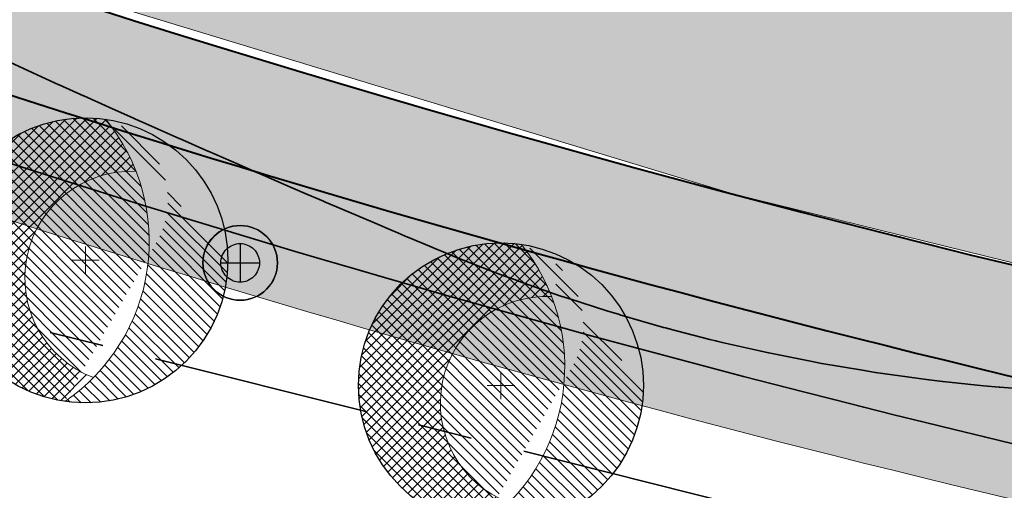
# Model space of a CAD drawing. Header units: metres. Extents: x 538891 to 1080079, y 6588829 to 13178720.
# Tile 201 of 256: x 539558 to 539576, y 6589377 to 6589386. Entities that reach past the tile are written whole.
import ezdxf

# ---------------------------------------------------------------- set-up
doc = ezdxf.new("R2010")
doc.units = ezdxf.units.M
doc.header["$LTSCALE"] = 0.4
doc.linetypes.add('KATASTRIPIIR', pattern=[17.5, 10, -2.5, 2.500000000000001, -2.500000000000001])
doc.layers.add('GEO', color=7, linetype='Continuous')
doc.layers.add('KOLDE PST', color=7, linetype='Continuous')

# ---------------------------------------------------------------- blocks, each defined once
blk = doc.blocks.new('#9_019061_PP_TL (2D)')
at = {"linetype": 'Continuous', "lineweight": 0, "true_color": 0xffdf7f}
h = blk.add_hatch(color=41, dxfattribs=at)
edge = h.paths.add_edge_path()
edge.add_arc((539039.4154101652, 6589463.244350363), 48.29997429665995, 66.57314219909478, 76.14185816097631, ccw=False)
edge.add_line((539058.6184198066, 6589507.562878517), (539066.0345749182, 6589504.349493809))
edge.add_arc((539086.589352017, 6589551.787756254), 51.69997684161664, 246.5731409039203, 263.6668443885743)
edge.add_line((539080.8863548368, 6589500.403289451), (539120.7231832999, 6589495.981924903))
edge.add_arc((539112.6374951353, 6589423.129258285), 73.29999581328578, 66.82796386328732, 83.66684102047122, ccw=False)
edge.add_line((539141.4805500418, 6589490.515960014), (539168.781217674, 6589478.830647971))
edge.add_arc((539204.8645496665, 6589563.132979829), 91.70000002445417, 246.827964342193, 267.830195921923)
edge.add_line((539201.3926800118, 6589471.498727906), (539210.4155722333, 6589471.156865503))
edge.add_arc((539208.5868775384, 6589422.891496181), 48.29999999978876, 71.30953512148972, 87.83019592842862, ccw=False)
edge.add_line((539224.0648710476, 6589468.644329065), (539232.0216122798, 6589465.952596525))
edge.add_arc((539222.407951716, 6589437.534687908), 29.99999999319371, 32.623453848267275, 71.30953511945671, ccw=False)
edge.add_line((539247.6749051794, 6589453.708155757), (539249.0157836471, 6589451.613372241))
edge.add_line((539249.0157836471, 6589451.613372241), (539252.5125743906, 6589453.823353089))
edge.add_line((539252.5125743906, 6589453.823353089), (539252.222101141, 6589454.28296077))
edge.add_arc((539255.6034059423, 6589456.419959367), 3.999998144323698, 78.34070675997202, 212.2930555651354, ccw=False)
edge.add_line((539256.4117717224, 6589460.337424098), (539306.7314928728, 6589449.954046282))
edge.add_arc((539266.3134001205, 6589254.080679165), 199.9999954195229, 69.38189835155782, 78.34076937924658, ccw=False)
edge.add_arc((539390.1600926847, 6589583.253643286), 151.6999385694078, 249.3818962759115, 260.1262747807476)
edge.add_line((539364.146992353, 6589433.800674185), (539400.3056453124, 6589427.507063))
edge.add_arc((539374.8755807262, 6589281.403813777), 148.2998571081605, 76.54589760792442, 80.12627433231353, ccw=False)
edge.add_line((539409.3799683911, 6589425.633820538), (539415.6764660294, 6589424.127498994))
edge.add_line((539415.6764660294, 6589424.127498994), (539461.9164176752, 6589412.655971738))
edge.add_line((539461.9164176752, 6589412.655971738), (539501.0212698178, 6589403.156877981))
edge.add_arc((539453.8114742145, 6589208.80864604), 200.0000001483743, 68.66850267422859, 76.34653551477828, ccw=False)
edge.add_line((539526.5641454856, 6589395.106925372), (539542.9704975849, 6589388.699963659))
edge.add_arc((539635.0753794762, 6589624.553585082), 253.2000000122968, 248.6685026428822, 261.8880643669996)
edge.add_arc((539543.2849724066, 6588980.562303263), 397.2999999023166, 71.92422893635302, 81.88806437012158, ccw=False)
edge.add_arc((539703.1845637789, 6589464.417768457), 112.3042545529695, 250.96499781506, 252.4606867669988)
edge.add_arc((539871.3742939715, 6589937.521631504), 614.357186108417, 250.8007736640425, 252.2964588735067)
edge.add_line((539684.5532260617, 6589352.258749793), (539685.5730097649, 6589355.293153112))
edge.add_arc((539758.7057676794, 6589594.356928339), 249.9997778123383, 250.6606811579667, 252.9904383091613, ccw=False)
edge.add_arc((539543.2849724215, 6588980.562303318), 400.4999998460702, 70.66068219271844, 78.54997938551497)
edge.add_arc((539623.1864813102, 6589375.051845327), 2.00000000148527, 166.3465355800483, 258.5499793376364, ccw=False)
edge.add_line((539621.2429989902, 6589375.523943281), (539622.1456133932, 6589379.239729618))
edge.add_line((539622.1456133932, 6589379.239729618), (539618.2586487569, 6589380.18392553))
edge.add_line((539618.2586487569, 6589380.18392553), (539617.2645513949, 6589376.091531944))
edge.add_arc((539615.3210694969, 6589376.563629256), 1.999999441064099, 259.6901167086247, 346.3465505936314, ccw=False)
edge.add_arc((539543.2849725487, 6588980.562304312), 400.499998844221, 79.69013183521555, 81.88806437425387)
edge.add_arc((539635.0753794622, 6589624.553585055), 249.9999999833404, 248.668502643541, 261.88806437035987, ccw=False)
edge.add_line((539544.134540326, 6589391.680736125), (539527.7281882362, 6589398.087697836))
edge.add_arc((539453.8114743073, 6589208.808646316), 203.1999998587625, 68.66850266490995, 76.34653552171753)
edge.add_line((539501.7766265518, 6589406.266449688), (539462.6793608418, 6589415.763700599))
edge.add_line((539462.6793608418, 6589415.763700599), (539428.9086092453, 6589424.141782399))
edge.add_arc((539429.3901842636, 6589426.08293785), 1.999999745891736, 166.0669591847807, 256.06697375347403, ccw=False)
edge.add_line((539427.4490289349, 6589426.564513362), (539427.4851470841, 6589426.710100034))
edge.add_line((539427.4851470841, 6589426.710100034), (539423.6028358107, 6589427.673250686))
edge.add_line((539423.6028358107, 6589427.673250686), (539423.5765020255, 6589427.567103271))
edge.add_arc((539421.635346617, 6589428.048678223), 1.999999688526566, 256.5458904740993, 346.0669753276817, ccw=False)
edge.add_line((539421.170013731, 6589426.103565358), (539410.1245006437, 6589428.746001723))
edge.add_arc((539374.8755813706, 6589281.403816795), 151.4998540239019, 76.54589761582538, 80.12627434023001)
edge.add_line((539400.8543728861, 6589430.659664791), (539364.6957199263, 6589436.953275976))
edge.add_arc((539390.160108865, 6589583.253702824), 148.4999999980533, 248.6969164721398, 260.12627261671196, ccw=False)
edge.add_line((539336.2098552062, 6589444.900458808), (539332.5649809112, 6589446.321761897))
edge.add_arc((539259.5728721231, 6589259.245281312), 200.8119954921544, 68.68563534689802, 74.77494262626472)
edge.add_arc((539312.8319477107, 6589454.93936929), 1.999999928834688, 166.0669644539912, 254.8231364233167, ccw=False)
edge.add_line((539310.8907921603, 6589455.420944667), (539310.9409658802, 6589455.623187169))
edge.add_line((539310.9409658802, 6589455.623187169), (539305.9872836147, 6589456.852130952))
edge.add_line((539305.9872836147, 6589456.852130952), (539305.9427732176, 6589456.672716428))
edge.add_arc((539304.0016178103, 6589457.154291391), 1.999999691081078, 258.3407607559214, 346.0669749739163, ccw=False)
edge.add_line((539303.5974366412, 6589455.195558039), (539232.7135843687, 6589469.822304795))
edge.add_arc((539252.9225889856, 6589567.758824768), 99.99982906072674, 252.9836061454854, 258.3407738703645, ccw=False)
edge.add_arc((539208.5868928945, 6589422.891557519), 51.49993684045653, 72.9836072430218, 78.65987112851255)
edge.add_arc((539219.1067407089, 6589475.347024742), 1.999999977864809, 165.7554892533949, 258.6598684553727, ccw=False)
edge.add_line((539217.1682317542, 6589475.839145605), (539217.8961277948, 6589478.706394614))
edge.add_line((539217.8961277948, 6589478.706394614), (539213.0431669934, 6589479.910350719))
edge.add_line((539213.0431669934, 6589479.910350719), (539212.0202843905, 6589475.881122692))
edge.add_arc((539210.0817755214, 6589476.373243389), 1.9999998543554, 267.8301925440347, 345.7554932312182, ccw=False)
edge.add_line((539210.0060530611, 6589474.374677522), (539201.5138357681, 6589474.696433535))
edge.add_arc((539204.8645496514, 6589563.132979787), 88.499999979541, 246.8279643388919, 267.83019593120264, ccw=False)
edge.add_line((539170.0403961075, 6589481.772495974), (539142.7397284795, 6589493.457808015))
edge.add_arc((539112.6374951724, 6589423.129258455), 76.49999564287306, 66.82796385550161, 83.66684101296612)
edge.add_line((539121.0761738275, 6589499.162396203), (539081.2393453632, 6589503.58376075))
edge.add_arc((539086.5893523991, 6589551.787757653), 48.49997827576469, 246.573140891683, 263.6668443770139, ccw=False)
edge.add_line((539067.30682455, 6589507.285712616), (539059.8906694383, 6589510.499097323))
edge.add_arc((539039.4154784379, 6589463.244549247), 51.49976466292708, 66.5731240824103, 76.14187874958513)
edge.add_line((539051.7506227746, 6589513.245248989), (539050.9841624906, 6589510.138395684))
at = {"color": 41, "linetype": 'Continuous', "lineweight": 9, "true_color": 0xffdf7f, "flags": 128}
blk.add_lwpolyline([(539526.5641454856, 6589395.106925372), (539542.9704975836, 6589388.69996366, 0.05774527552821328), (539599.3469689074, 6589373.887032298, -0.04350284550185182), (539666.5570124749, 6589358.254365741, 0.006526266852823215), (539669.340540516, 6589357.334493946, 0.006526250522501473), (539684.5532260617, 6589352.258749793), (539685.5730097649, 6589355.293153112, -0.01016583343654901), (539675.9153432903, 6589358.463658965, 0.03443715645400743), (539622.7894551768, 6589373.091648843, -0.4255228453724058), (539621.2429989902, 6589375.523943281), (539622.1456133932, 6589379.239729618), (539618.2586487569, 6589380.18392553), (539617.2645513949, 6589376.091531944, -0.3972228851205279), (539614.9631257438, 6589374.595921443, 0.009590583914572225), (539599.798512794, 6589377.05501401, -0.05774527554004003), (539544.134540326, 6589391.680736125), (539527.7281882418, 6589398.087697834, 0.03351427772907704)], format="xyb", dxfattribs=at)
at = {"color": 5, "linetype": 'Continuous', "lineweight": 35, "true_color": 0x0000ff, "flags": 128}
blk.add_lwpolyline([(539592.4307758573, 6589374.97057727, -0.01021328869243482), (539582.2733125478, 6589376.92042548), (539581.8040998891, 6589374.719893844, -0.004404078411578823), (539577.4114729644, 6589375.697047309), (539577.9193758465, 6589377.888972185, -0.03616771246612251), (539542.970497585, 6589388.699963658), (539526.5641454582, 6589395.106925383, 0.003689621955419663)], format="xyb", dxfattribs=at)
at = {"color": 5, "linetype": 'Continuous', "lineweight": 40, "true_color": 0x0000ff, "flags": 128}
blk.add_lwpolyline([(539427.4851470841, 6589426.710100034), (539427.4490289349, 6589426.564513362, 0.4142136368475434), (539428.9086092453, 6589424.141782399), (539462.6793608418, 6589415.763700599), (539501.776626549, 6589406.266449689, -0.03351427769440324), (539527.7281882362, 6589398.087697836), (539544.1345403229, 6589391.680736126, 0.05132873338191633), (539593.4772728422, 6589378.03868182)], format="xyb", dxfattribs=at)
at = {"color": 5, "linetype": 'Continuous', "lineweight": 35, "true_color": 0x0000ff, "flags": 128}
blk.add_lwpolyline([(539557.7268569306, 6589385.317796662), (539558.1498268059, 6589385.125294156), (539558.6310969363, 6589384.905431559), (539558.6351838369, 6589384.903564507), (539559.0828368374, 6589384.701163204), (539559.0869297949, 6589384.699312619), (539559.0890751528, 6589384.698346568), (539559.5471890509, 6589384.492058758), (539559.5493406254, 6589384.491099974), (539560.002463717, 6589384.289179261), (539560.0429797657, 6589384.271124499), (539560.2814440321, 6589384.164453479), (539560.2832956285, 6589384.163625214), (539560.4598298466, 6589384.084657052), (539560.4612529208, 6589384.084020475), (539560.8472849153, 6589383.913140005), (539560.8505461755, 6589383.91169638), (539560.8518897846, 6589383.911104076), (539561.3773622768, 6589383.6794595), (539561.3786830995, 6589383.678883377), (539561.378699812, 6589383.678876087), (539561.9448270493, 6589383.43193955), (539562.2901062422, 6589383.280749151), (539562.2955039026, 6589383.278385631), (539562.2965677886, 6589383.277926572), (539562.8989739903, 6589383.017992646), (539563.21019225, 6589382.883179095), (539563.2156645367, 6589382.880808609), (539563.5050243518, 6589382.756799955), (539563.5103970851, 6589382.754497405), (539563.5121001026, 6589382.753770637), (539564.1378308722, 6589382.48673813), (539564.1394707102, 6589382.486045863), (539564.4154504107, 6589382.369539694), (539564.8136398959, 6589382.20144207), (539564.8366969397, 6589382.191669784), (539564.8371835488, 6589382.191463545), (539565.0572657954, 6589382.098185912), (539565.0619895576, 6589382.096183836), (539565.0625703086, 6589382.095940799), (539565.0625832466, 6589382.095935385), (539565.4633985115, 6589381.928199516), (539565.5888959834, 6589381.875467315), (539565.5923642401, 6589381.874010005), (539565.6827389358, 6589381.83680802), (539565.6853066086, 6589381.835751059), (539565.6855966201, 6589381.835632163), (539565.9887510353, 6589381.71134814), (539565.9894088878, 6589381.711094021), (539566.7361174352, 6589381.422651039), (539566.9161247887, 6589381.352877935), (539566.9230993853, 6589381.350174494), (539567.095369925, 6589381.28909819), (539567.1022907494, 6589381.286644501), (539567.1031073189, 6589381.286355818), (539567.1031408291, 6589381.286343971), (539567.8658741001, 6589381.016693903), (539567.9646340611, 6589380.984892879), (539567.9686877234, 6589380.983587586), (539568.0257044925, 6589380.965228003), (539568.0280654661, 6589380.964467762), (539568.0288953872, 6589380.964201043), (539568.7499727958, 6589380.732461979), (539568.8167756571, 6589380.710992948), (539568.9635402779, 6589380.668428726), (539568.9686989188, 6589380.666932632), (539568.9692341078, 6589380.666777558), (539569.7755038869, 6589380.433155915), (539569.810423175, 6589380.423716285), (539569.8121376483, 6589380.423252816), (539569.8122574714, 6589380.42322043), (539569.812263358, 6589380.423218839), (539570.0140343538, 6589380.368683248), (539570.0143987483, 6589380.368590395), (539570.6287926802, 6589380.212035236), (539570.7360325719, 6589380.184722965), (539570.7417579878, 6589380.183264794), (539570.7591709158, 6589380.179066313), (539570.760098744, 6589380.178842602), (539570.7601546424, 6589380.178829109), (539570.859549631, 6589380.154836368), (539570.859957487, 6589380.154744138), (539570.8599791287, 6589380.154739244), (539571.5750792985, 6589379.993031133), (539571.7088714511, 6589379.9628358), (539571.7152365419, 6589379.961399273), (539571.7158474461, 6589379.961278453), (539571.7158762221, 6589379.961272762), (539572.5196020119, 6589379.802317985), (539572.6898156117, 6589379.768783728), (539572.6956375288, 6589379.767636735), (539572.6966785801, 6589379.767461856), (539572.6967134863, 6589379.767455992), (539573.0317098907, 6589379.711182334), (539573.4825243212, 6589379.635453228), (539573.511116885, 6589379.630681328), (539573.5119951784, 6589379.630534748), (539573.6776144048, 6589379.602894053), (539573.6826583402, 6589379.602052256), (539573.6835461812, 6589379.601929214), (539573.6835726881, 6589379.601925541), (539574.444401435, 6589379.496486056), (539574.6691748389, 6589379.465654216), (539574.6759957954, 6589379.464718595), (539574.920203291, 6589379.438372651), (539574.9272777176, 6589379.437609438), (539574.9281397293, 6589379.437515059), (539574.9281636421, 6589379.437512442), (539575.6753461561, 6589379.3557062), (539575.9664173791, 6589379.332740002), (539575.9733102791, 6589379.332196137), (539575.9747572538, 6589379.332079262), (539576.6804051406, 6589379.275083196)], dxfattribs=at)
blk = doc.blocks.new('KOLDE PST TL')
at = {"color": 7}
blk.add_blockref('#9_019061_PP_TL (2D)', (0, 0), dxfattribs=at)
blk = doc.blocks.new('#13_Kolde pst HP -xref$0$puu 26')
at = {"linetype": 'Continuous', "lineweight": 5, "true_color": 0x5ec967}
h = blk.add_hatch(dxfattribs=at)
h.set_pattern_fill('#13_ANSI31', color=93, style=0, pattern_type=2)
h.set_pattern_definition([(135, (-218818.7906777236, -2639434.544310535), (-0.0942926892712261, -0.09429268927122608), [])])
edge = h.paths.add_edge_path()
edge.add_arc((547044.5836899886, 6598586.706567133), 3.570267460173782, -55.61859943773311, 39.17386661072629, ccw=False)
edge.add_line((547046.5998168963, 6598583.760036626), (547048.2952174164, 6598586.710216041))
edge.add_arc((547046.9766945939, 6598587.467941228), 1.520739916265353, 330.1149936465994, 450.0000107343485)
edge.add_arc((547046.976694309, 6598586.360776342), 2.627904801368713, 90, 180.0000000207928)
edge.add_arc((547046.976694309, 6598586.360776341), 2.627904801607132, 179.9999999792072, 270)
edge.add_arc((547046.976694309, 6598586.360776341), 2.627904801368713, 270, 360.0000000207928)
edge.add_line((547049.6045991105, 6598586.360776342), (547047.3514780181, 6598588.961818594))
at = {"linetype": 'Continuous', "lineweight": 5, "true_color": 0x00cc66}
h = blk.add_hatch(dxfattribs=at)
h.set_pattern_fill('#13_ANSI31_1', color=112, style=0, pattern_type=2)
h.set_pattern_definition([(45, (-218818.7906777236, -2639434.544310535), (-0.09429268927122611, 0.09429268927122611), [])])
edge = h.paths.add_edge_path()
edge.add_arc((547044.5836938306, 6598586.706569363), 3.570263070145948, 21.24914770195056, 39.17387791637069)
edge.add_arc((547046.9766943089, 6598586.360776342), 2.627904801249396, 81.8006951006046, 180.0000000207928)
edge.add_arc((547046.9766942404, 6598586.360776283), 2.627904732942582, 179.9999987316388, 261.754573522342)
edge.add_arc((547044.5836899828, 6598586.70656713), 3.570267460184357, 304.3814007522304, 315.4138937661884)
edge.add_arc((547047.8255859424, 6598586.037062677), 1.965322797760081, 168.331521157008, 249.1605476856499, ccw=False)
edge.add_arc((547047.8255861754, 6598586.037062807), 1.965323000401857, 87.50250971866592, 168.331526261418, ccw=False)
at = {"color": 114, "linetype": 'Continuous', "lineweight": 5, "true_color": 0x00994c}
for p, q in [((547046.976694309, 6598586.106909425), (547046.976694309, 6598586.614643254)), ((547046.7228273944, 6598586.360776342), (547047.2305612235, 6598586.360776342))]:
    blk.add_line(p, q, dxfattribs=at)
at = {"color": 13, "linetype": 'Continuous', "lineweight": 30, "true_color": 0xd8524f, "flags": 128}
blk.add_lwpolyline([(547049.6045991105, 6598586.360776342), (547049.5919450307, 6598586.103196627), (547049.5541046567, 6598585.848097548), (547049.4914424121, 6598585.597935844), (547049.4045617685, 6598585.355120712), (547049.2942994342, 6598585.121990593), (547049.1617172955, 6598584.900790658), (547049.0080921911, 6598584.693651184), (547048.8349036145, 6598584.502567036), (547048.6438194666, 6598584.329378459), (547048.436679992, 6598584.175753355), (547048.2154800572, 6598584.043171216), (547047.9823499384, 6598583.932908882), (547047.7395348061, 6598583.846028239), (547047.489373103, 6598583.783365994), (547047.2342740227, 6598583.74552562), (547046.976694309, 6598583.73287154), (547046.7191145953, 6598583.74552562), (547046.4640155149, 6598583.783365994), (547046.2138538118, 6598583.846028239), (547045.9710386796, 6598583.932908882), (547045.7379085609, 6598584.043171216), (547045.5167086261, 6598584.175753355), (547045.3095691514, 6598584.329378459), (547045.1184850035, 6598584.502567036), (547044.9452964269, 6598584.693651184), (547044.7916713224, 6598584.900790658), (547044.6590891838, 6598585.121990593), (547044.5488268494, 6598585.355120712), (547044.4619462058, 6598585.597935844), (547044.3992839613, 6598585.848097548), (547044.3614435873, 6598586.103196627), (547044.3487895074, 6598586.360776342), (547044.3614435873, 6598586.618356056), (547044.3992839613, 6598586.873455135), (547044.4619462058, 6598587.123616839), (547044.5488268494, 6598587.36643197), (547044.6590891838, 6598587.59956209), (547044.7916713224, 6598587.820762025), (547044.9452964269, 6598588.027901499), (547045.1184850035, 6598588.218985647), (547045.3095691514, 6598588.392174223), (547045.5167086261, 6598588.545799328), (547045.7379085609, 6598588.678381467), (547045.9710386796, 6598588.788643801), (547046.2138538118, 6598588.875524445), (547046.4640155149, 6598588.938186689), (547046.7191145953, 6598588.976027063), (547046.976694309, 6598588.988681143), (547047.2342740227, 6598588.976027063), (547047.489373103, 6598588.938186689), (547047.7395348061, 6598588.875524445), (547047.9823499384, 6598588.788643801), (547048.2154800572, 6598588.678381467), (547048.436679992, 6598588.545799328), (547048.6438194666, 6598588.392174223), (547048.8349036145, 6598588.218985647), (547049.0080921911, 6598588.027901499), (547049.1617172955, 6598587.820762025), (547049.2942994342, 6598587.59956209), (547049.4045617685, 6598587.36643197), (547049.4914424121, 6598587.123616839), (547049.5541046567, 6598586.873455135), (547049.5919450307, 6598586.618356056)], close=True, dxfattribs=at)
at = {"color": 112, "linetype": 'Continuous', "lineweight": 5, "true_color": 0x00cc66, "flags": 128}
for points in [[(547046.5998168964, 6598583.760036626, 0.2098046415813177), (547048.1172568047, 6598586.195964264, 0.2098046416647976), (547047.3514780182, 6598588.961818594)], [(547047.9112263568, 6598588.000519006, 0.3680721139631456), (547045.9008780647, 6598586.434546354, 0.3680721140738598), (547047.1264212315, 6598584.20030945)]]:
    blk.add_lwpolyline(points, format="xyb", dxfattribs=at)
blk = doc.blocks.new('#13_KOLDE TAIM (2D)')
at = {"linetype": 'Continuous', "lineweight": 0, "true_color": 0xc4f877}
h = blk.add_hatch(color=71, dxfattribs=at)
edge = h.paths.add_edge_path()
edge.add_line((539347.6875510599, 6589435.014970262), (539348.1109643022, 6589436.457383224))
edge.add_arc((539390.1600689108, 6589583.253529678), 152.6998225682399, 254.015874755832, 260.1262762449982)
edge.add_line((539363.9755149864, 6589432.815486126), (539400.1341679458, 6589426.521874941))
edge.add_arc((539374.8759235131, 6589281.405779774), 147.2978614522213, 79.83798693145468, 80.12627457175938, ccw=False)
edge.add_line((539400.864006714, 6589426.392949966), (539400.409656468, 6589423.95361208))
edge.add_line((539400.409656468, 6589423.95361208), (539406.7506065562, 6589422.670995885))
edge.add_line((539406.7506065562, 6589422.670995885), (539408.0204990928, 6589423.012564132))
edge.add_line((539408.0204990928, 6589423.012564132), (539429.4243824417, 6589419.171349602))
edge.add_line((539429.4243824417, 6589419.171349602), (539460.9972417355, 6589411.338536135))
edge.add_line((539460.9972417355, 6589411.338536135), (539460.5244773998, 6589409.392310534))
edge.add_line((539460.5244773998, 6589409.392310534), (539466.8407949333, 6589407.857992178))
edge.add_line((539466.8407949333, 6589407.857992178), (539467.4289910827, 6589410.27941511))
edge.add_line((539467.4289910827, 6589410.27941511), (539518.1893558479, 6589396.924297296))
edge.add_line((539518.1893558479, 6589396.924297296), (539517.4249623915, 6589394.726838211))
edge.add_arc((539453.8116773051, 6589208.809208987), 196.4994017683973, 69.2225122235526, 71.11118533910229, ccw=False)
edge.add_line((539523.5178024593, 6589392.52929774), (539524.3927558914, 6589394.871223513))
edge.add_arc((539453.8114744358, 6589208.808646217), 198.9999999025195, 68.66850272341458, 69.22617826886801, ccw=False)
edge.add_line((539526.2003821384, 6589394.175433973), (539542.6067342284, 6589387.768472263))
edge.add_arc((539635.0753794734, 6589624.553585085), 254.2000000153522, 248.6685026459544, 256.7285232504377)
edge.add_line((539576.7198964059, 6589377.142434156), (539576.2119896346, 6589374.950492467))
edge.add_arc((539635.0752097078, 6589624.552822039), 256.4492183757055, 256.730498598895, 258.1866758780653)
edge.add_line((539582.5739815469, 6589373.53524766), (539583.0431978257, 6589375.735796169))
edge.add_arc((539629.2209655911, 6589594.193349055), 223.2847703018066, 258.0644606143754, 260.1065929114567)
edge.add_line((539590.857126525, 6589374.229023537), (539590.3421857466, 6589372.719327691))
edge.add_line((539590.3421857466, 6589372.719327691), (539591.3827598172, 6589372.364399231))
edge.add_line((539591.3827598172, 6589372.364399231), (539592.2810329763, 6589374.996209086))
edge.add_arc((539635.0752467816, 6589624.55289514), 253.1992975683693, 257.9632509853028, 260.26950692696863, ccw=False)
edge.add_line((539582.2733125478, 6589376.920425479), (539581.8040998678, 6589374.719893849))
edge.add_line((539581.8040998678, 6589374.719893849), (539581.804099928, 6589374.719893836))
edge.add_arc((539635.0753794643, 6589624.553585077), 255.4500000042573, 256.9539202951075, 257.9632541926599, ccw=False)
edge.add_line((539577.4114729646, 6589375.697047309), (539577.9193758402, 6589377.888972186))
edge.add_arc((539635.0753794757, 6589624.553585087), 253.2000000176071, 248.6685026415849, 256.9539202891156, ccw=False)
edge.add_line((539542.970497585, 6589388.699963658), (539526.5641454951, 6589395.106925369))
edge.add_arc((539453.811474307, 6589208.808646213), 199.9999999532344, 68.66850268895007, 69.51409791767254)
edge.add_line((539523.8068538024, 6589396.160312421), (539522.9319115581, 6589393.818416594))
edge.add_arc((539453.8115865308, 6589208.808957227), 197.4996693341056, 69.51409684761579, 70.81960073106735)
edge.add_line((539518.698830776, 6589395.345186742), (539519.5201897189, 6589397.706408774))
edge.add_arc((539453.811474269, 6589208.808646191), 199.9999999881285, 70.81959961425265, 76.34653551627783)
edge.add_line((539501.0212698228, 6589403.156877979), (539466.6952251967, 6589411.495135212))
edge.add_line((539466.6952251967, 6589411.495135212), (539466.105102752, 6589409.065782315))
edge.add_line((539466.105102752, 6589409.065782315), (539461.7322675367, 6589410.128002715))
edge.add_line((539461.7322675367, 6589410.128002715), (539462.3219087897, 6589412.555374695))
edge.add_line((539462.3219087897, 6589412.555374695), (539415.6764660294, 6589424.127498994))
edge.add_line((539415.6764660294, 6589424.127498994), (539409.3799683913, 6589425.633820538))
edge.add_arc((539374.8755560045, 6589281.403692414), 148.2999808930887, 76.54589922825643, 77.68055436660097)
edge.add_line((539406.5171326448, 6589426.288801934), (539405.9837277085, 6589423.846368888))
edge.add_line((539405.9837277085, 6589423.846368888), (539401.5730549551, 6589424.738538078))
edge.add_line((539401.5730549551, 6589424.738538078), (539402.0308310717, 6589427.196268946))
edge.add_arc((539374.8759002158, 6589281.405607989), 148.2980346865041, 79.44900826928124, 80.12627707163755)
edge.add_line((539400.3056453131, 6589427.507063), (539364.146992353, 6589433.800674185))
edge.add_arc((539390.1600278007, 6589583.253354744), 151.699643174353, 253.6406499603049, 260.126280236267, ccw=False)
edge.add_line((539347.4321885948, 6589437.695416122), (539346.7280369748, 6589435.29663091))
edge.add_line((539346.7280369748, 6589435.29663091), (539347.6875510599, 6589435.014970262))
blk.add_hatch(color=71, dxfattribs=at).paths.add_polyline_path([(539427.4884952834, 6589426.70926939), (539427.411755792, 6589426.375887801), (539427.516161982, 6589425.384339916), (539427.8542681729, 6589424.801938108), (539428.5855092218, 6589424.251955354), (539429.388215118, 6589424.022798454), (539482.99770497, 6589410.828101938), (539504.3993961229, 6589405.61083662), (539506.8318130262, 6589404.969507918), (539512.7698868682, 6589403.267242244), (539523.1654588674, 6589399.806721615), (539532.1775610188, 6589396.350141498), (539548.5903484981, 6589389.989437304), (539549.5450739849, 6589389.639628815), (539550.8435388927, 6589393.409618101), (539555.1313626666, 6589391.93041032), (539553.8043010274, 6589388.132325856), (539571.0716443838, 6589382.885378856), (539579.9422106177, 6589380.708688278), (539591.8180631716, 6589378.324414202), (539593.2275479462, 6589378.080951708), (539594.8669491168, 6589382.918148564), (539594.8756667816, 6589384.208718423), (539594.5271619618, 6589385.043753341), (539593.7329031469, 6589385.863384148), (539592.8472867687, 6589386.253778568), (539592.8708916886, 6589386.350952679), (539591.8673503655, 6589386.594726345), (539532.5689639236, 6589400.999100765), (539476.5757529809, 6589414.60060367), (539435.8064718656, 6589424.645688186)])
at = {"color": 71, "linetype": 'Continuous', "lineweight": 5, "true_color": 0xc4f877, "flags": 128}
blk.add_lwpolyline([(539526.2003821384, 6589394.175433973), (539542.6067342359, 6589387.76847226, 0.03518298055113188), (539576.7198964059, 6589377.142434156), (539576.2119896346, 6589374.950492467, 0.006353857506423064), (539582.5739815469, 6589373.53524766), (539583.0431978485, 6589375.735796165, 0.008910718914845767), (539590.857126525, 6589374.229023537), (539590.3421857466, 6589372.719327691), (539591.3827598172, 6589372.364399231), (539592.2810329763, 6589374.996209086, -0.01006327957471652), (539582.2733125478, 6589376.920425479), (539581.8040998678, 6589374.719893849), (539581.804099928, 6589374.719893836, -0.004404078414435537), (539577.4114729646, 6589375.697047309), (539577.9193758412, 6589377.888972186, -0.03616771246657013), (539542.970497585, 6589388.699963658), (539526.5641454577, 6589395.106925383, 0.003689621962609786)], format="xyb", dxfattribs=at)
blk.add_lwpolyline([(539532.1775610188, 6589396.350141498), (539548.5903484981, 6589389.989437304), (539549.5450739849, 6589389.639628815), (539550.8435388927, 6589393.409618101), (539555.1313626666, 6589391.93041032), (539553.8043010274, 6589388.132325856), (539571.0716443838, 6589382.885378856), (539579.9422106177, 6589380.708688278), (539591.8180631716, 6589378.324414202), (539593.2275479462, 6589378.080951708), (539594.8669491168, 6589382.918148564), (539594.8756667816, 6589384.208718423), (539594.5271619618, 6589385.043753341), (539593.7329031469, 6589385.863384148), (539592.8472867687, 6589386.253778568), (539592.8708916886, 6589386.350952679), (539591.8673503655, 6589386.594726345), (539532.5689639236, 6589400.999100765)], dxfattribs=at)
at = {"color": 92, "true_color": 0x00cc00}
for p in [(-7487.858710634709, -9204.691860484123), (-7480.198389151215, -9206.998259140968)]:
    blk.add_blockref('#13_Kolde pst HP -xref$0$puu 26', p, dxfattribs=at)
blk = doc.blocks.new('Kolde pst Taim')
at = {"color": 13, "true_color": 0xff4646}
blk.add_blockref('#13_KOLDE TAIM (2D)', (0, 0), dxfattribs=at)
blk = doc.blocks.new('#15_Kolde pst ELV-3 (2D)')
at = {"color": 1, "linetype": 'Continuous', "lineweight": 25, "true_color": 0xff0000}
for p, q in [((539561.9709396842, 6589381.977606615), (539561.9709396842, 6589381.265766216)), ((539561.6150194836, 6589381.621686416), (539562.3268598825, 6589381.621686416))]:
    blk.add_line(p, q, dxfattribs=at)
at = {"color": 1, "linetype": 'Continuous', "lineweight": 25, "true_color": 0xff0000, "flags": 128}
for points in [[(539562.6586671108, 6589381.621686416), (539562.6553555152, 6589381.55427734), (539562.6454526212, 6589381.48751745), (539562.6290537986, 6589381.422049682), (539562.6063169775, 6589381.358504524), (539562.5774611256, 6589381.29749395), (539562.5427641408, 6589381.239605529), (539562.5025601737, 6589381.185396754), (539562.4572364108, 6589381.135389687), (539562.4072293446, 6589381.090065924), (539562.3530205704, 6589381.049861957), (539562.2951321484, 6589381.015164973), (539562.2341215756, 6589380.986309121), (539562.1705764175, 6589380.9635723), (539562.1051086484, 6589380.947173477), (539562.0383487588, 6589380.937270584), (539561.970939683, 6589380.933958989), (539561.9035306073, 6589380.937270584), (539561.8367707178, 6589380.947173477), (539561.7713029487, 6589380.9635723), (539561.7077577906, 6589380.986309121), (539561.6467472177, 6589381.015164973), (539561.5888587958, 6589381.049861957), (539561.5346500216, 6589381.090065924), (539561.4846429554, 6589381.135389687), (539561.4393191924, 6589381.185396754), (539561.3991152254, 6589381.239605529), (539561.3644182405, 6589381.29749395), (539561.3355623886, 6589381.358504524), (539561.3128255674, 6589381.422049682), (539561.296426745, 6589381.48751745), (539561.2865238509, 6589381.55427734), (539561.2832122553, 6589381.621686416), (539561.2865238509, 6589381.689095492), (539561.296426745, 6589381.755855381), (539561.3128255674, 6589381.82132315), (539561.3355623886, 6589381.884868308), (539561.3644182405, 6589381.94587888), (539561.3991152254, 6589382.003767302), (539561.4393191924, 6589382.057976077), (539561.4846429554, 6589382.107983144), (539561.5346500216, 6589382.153306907), (539561.5888587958, 6589382.193510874), (539561.6467472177, 6589382.228207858), (539561.7077577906, 6589382.25706371), (539561.7713029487, 6589382.279800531), (539561.8367707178, 6589382.296199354), (539561.9035306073, 6589382.306102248), (539561.970939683, 6589382.309413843), (539562.0383487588, 6589382.306102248), (539562.1051086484, 6589382.296199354), (539562.1705764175, 6589382.279800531), (539562.2341215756, 6589382.25706371), (539562.2951321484, 6589382.228207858), (539562.3530205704, 6589382.193510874), (539562.4072293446, 6589382.153306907), (539562.4572364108, 6589382.107983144), (539562.5025601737, 6589382.057976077), (539562.5427641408, 6589382.003767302), (539562.5774611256, 6589381.94587888), (539562.6063169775, 6589381.884868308), (539562.6290537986, 6589381.82132315), (539562.6454526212, 6589381.755855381), (539562.6553555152, 6589381.689095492)], [(539562.3268598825, 6589381.621686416), (539562.3251460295, 6589381.586800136), (539562.3200209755, 6589381.552249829), (539562.3115340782, 6589381.518368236), (539562.2997670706, 6589381.485481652), (539562.2848332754, 6589381.453906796), (539562.2668765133, 6589381.423947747), (539562.2460697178, 6589381.395893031), (539562.2226132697, 6589381.370012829), (539562.1967330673, 6589381.346556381), (539562.1686783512, 6589381.325749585), (539562.1387193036, 6589381.307792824), (539562.1071444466, 6589381.292859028), (539562.0742578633, 6589381.281092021), (539562.0403762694, 6589381.272605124), (539562.0058259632, 6589381.267480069), (539561.970939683, 6589381.265766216), (539561.936053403, 6589381.267480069), (539561.9015030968, 6589381.272605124), (539561.8676215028, 6589381.281092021), (539561.8347349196, 6589381.292859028), (539561.8031600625, 6589381.307792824), (539561.773201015, 6589381.325749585), (539561.7451462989, 6589381.346556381), (539561.7192660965, 6589381.370012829), (539561.6958096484, 6589381.395893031), (539561.6750028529, 6589381.423947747), (539561.6570460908, 6589381.453906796), (539561.6421122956, 6589381.485481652), (539561.630345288, 6589381.518368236), (539561.6218583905, 6589381.552249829), (539561.6167333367, 6589381.586800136), (539561.6150194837, 6589381.621686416), (539561.6167333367, 6589381.656572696), (539561.6218583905, 6589381.691123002), (539561.630345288, 6589381.725004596), (539561.6421122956, 6589381.757891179), (539561.6570460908, 6589381.789466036), (539561.6750028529, 6589381.819425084), (539561.6958096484, 6589381.8474798), (539561.7192660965, 6589381.873360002), (539561.7451462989, 6589381.89681645), (539561.773201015, 6589381.917623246), (539561.8031600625, 6589381.935580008), (539561.8347349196, 6589381.950513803), (539561.8676215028, 6589381.962280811), (539561.9015030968, 6589381.970767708), (539561.936053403, 6589381.975892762), (539561.970939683, 6589381.977606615), (539562.0058259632, 6589381.975892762), (539562.0403762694, 6589381.970767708), (539562.0742578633, 6589381.962280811), (539562.1071444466, 6589381.950513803), (539562.1387193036, 6589381.935580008), (539562.1686783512, 6589381.917623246), (539562.1967330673, 6589381.89681645), (539562.2226132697, 6589381.873360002), (539562.2460697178, 6589381.8474798), (539562.2668765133, 6589381.819425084), (539562.2848332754, 6589381.789466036), (539562.2997670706, 6589381.757891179), (539562.3115340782, 6589381.725004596), (539562.3200209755, 6589381.691123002), (539562.3251460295, 6589381.656572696)], [(539562.3268598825, 6589381.621686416), (539562.3251460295, 6589381.586800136), (539562.3200209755, 6589381.552249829), (539562.3115340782, 6589381.518368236), (539562.2997670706, 6589381.485481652), (539562.2848332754, 6589381.453906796), (539562.2668765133, 6589381.423947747), (539562.2460697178, 6589381.395893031), (539562.2226132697, 6589381.370012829), (539562.1967330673, 6589381.346556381), (539562.1686783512, 6589381.325749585), (539562.1387193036, 6589381.307792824), (539562.1071444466, 6589381.292859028), (539562.0742578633, 6589381.281092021), (539562.0403762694, 6589381.272605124), (539562.0058259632, 6589381.267480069), (539561.970939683, 6589381.265766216), (539561.936053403, 6589381.267480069), (539561.9015030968, 6589381.272605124), (539561.8676215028, 6589381.281092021), (539561.8347349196, 6589381.292859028), (539561.8031600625, 6589381.307792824), (539561.773201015, 6589381.325749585), (539561.7451462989, 6589381.346556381), (539561.7192660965, 6589381.370012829), (539561.6958096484, 6589381.395893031), (539561.6750028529, 6589381.423947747), (539561.6570460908, 6589381.453906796), (539561.6421122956, 6589381.485481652), (539561.630345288, 6589381.518368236), (539561.6218583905, 6589381.552249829), (539561.6167333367, 6589381.586800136), (539561.6150194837, 6589381.621686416), (539561.6167333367, 6589381.656572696), (539561.6218583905, 6589381.691123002), (539561.630345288, 6589381.725004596), (539561.6421122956, 6589381.757891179), (539561.6570460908, 6589381.789466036), (539561.6750028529, 6589381.819425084), (539561.6958096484, 6589381.8474798), (539561.7192660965, 6589381.873360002), (539561.7451462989, 6589381.89681645), (539561.773201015, 6589381.917623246), (539561.8031600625, 6589381.935580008), (539561.8347349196, 6589381.950513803), (539561.8676215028, 6589381.962280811), (539561.9015030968, 6589381.970767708), (539561.936053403, 6589381.975892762), (539561.970939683, 6589381.977606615), (539562.0058259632, 6589381.975892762), (539562.0403762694, 6589381.970767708), (539562.0742578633, 6589381.962280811), (539562.1071444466, 6589381.950513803), (539562.1387193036, 6589381.935580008), (539562.1686783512, 6589381.917623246), (539562.1967330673, 6589381.89681645), (539562.2226132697, 6589381.873360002), (539562.2460697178, 6589381.8474798), (539562.2668765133, 6589381.819425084), (539562.2848332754, 6589381.789466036), (539562.2997670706, 6589381.757891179), (539562.3115340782, 6589381.725004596), (539562.3200209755, 6589381.691123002), (539562.3251460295, 6589381.656572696)]]:
    blk.add_lwpolyline(points, close=True, dxfattribs=at)
blk.add_lwpolyline([(539562.6586671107, 6589381.621686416, 0.4142135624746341), (539561.9709396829, 6589382.309413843, 0.4142135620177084), (539561.2832122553, 6589381.621686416, 0.414213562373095), (539561.9709396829, 6589380.933958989, 0.4142135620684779), (539562.6586671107, 6589381.621686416)], format="xyb", close=True, dxfattribs=at)
blk = doc.blocks.new('Kolde pst EL')
at = {"color": 13, "true_color": 0xff4646}
blk.add_blockref('#15_Kolde pst ELV-3 (2D)', (0, 0), dxfattribs=at)
blk = doc.blocks.new('#16_Kolde TL (2D)')
at = {"color": 7, "linetype": 'Continuous', "lineweight": 40, "flags": 128}
blk.add_lwpolyline([(539524.6949878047, 6589397.108851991, -0.003068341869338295), (539527.0006615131, 6589396.224715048), (539543.4070136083, 6589389.817753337, 0.03567104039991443), (539577.7032749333, 6589379.171349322)], format="xyb", dxfattribs=at)
blk = doc.blocks.new('Kolde pst märgistus')
at = {"color": 13, "true_color": 0xff4646}
blk.add_blockref('#16_Kolde TL (2D)', (0, 0), dxfattribs=at)

msp = doc.modelspace()

# ---------------------------------------------------------------- linework, layer by layer
at = {"layer": 'GEO', "color": 35, "linetype": 'KATASTRIPIIR', "lineweight": 35, "true_color": 0xb1703a, "flags": 128}
msp.add_lwpolyline([(539443.0099999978, 6589409.309999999), (539452.710000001, 6589448.010000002), (539474.0900000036, 6589442.699999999), (539521.3500000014, 6589512.66), (539531.9200000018, 6589505.270000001), (539524.299999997, 6589495.390000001), (539522.0799999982, 6589499.600000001), (539481.5600000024, 6589440.850000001), (539563.8599999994, 6589420.43), (539625.5200000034, 6589405.129999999), (539608.8100000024, 6589440.289999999), (539609.75, 6589442.989999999), (539608, 6589446.670000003), (539559.549999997, 6589546.11), (539564.460000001, 6589553.36), (539630.5300000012, 6589415.870000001), (539746.5799999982, 6589386.48), (539806.6799999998, 6589371.25), (539851.4099999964, 6589359.920000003), (539871.950000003, 6589354.719999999), (539867.1799999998, 6589363.579999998), (539926.1199999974, 6589348.66), (539949.0900000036, 6589342.84), (539954.9799999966, 6589344.129999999), (539958.1899999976, 6589351.420000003), (539955.1799999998, 6589364.57), (539908.7299999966, 6589450.440000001), (539900.6099999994, 6589446.07), (539894.1499999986, 6589442.579999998), (539889.1400000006, 6589451.770000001), (539891.0200000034, 6589452.73), (539900.1300000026, 6589457.61), (539896.1199999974, 6589465.270000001), (539900.4799999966, 6589467.329999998), (539893.450000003, 6589480.289999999), (539898.6400000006, 6589483.309999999), (539888.1099999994, 6589505.36), (539888.2700000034, 6589511.949999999), (539890.6799999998, 6589517.36), (539894.8500000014, 6589504.16), (539935.4099999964, 6589429.129999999), (539960.789999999, 6589380.36), (539989.710000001, 6589324.879999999), (539996.789999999, 6589323.09), (540010.3599999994, 6589318.34), (540064.3299999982, 6589299.460000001), (540078.6099999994, 6589294.780000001), (540116.4299999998, 6589314.559999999), (540134.4099999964, 6589272.73), (540099.4399999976, 6589253.16), (539963.8400000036, 6589287.140000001), (539909.5200000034, 6589298.370000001), (539763.1300000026, 6589328.620000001), (539689.4900000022, 6589347.260000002), (539661.8599999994, 6589354.25), (539600.039999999, 6589369.91), (539443.0099999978, 6589409.309999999)], dxfattribs=at)

# ---------------------------------------------------------------- block references
at = {"layer": 'KOLDE PST', "color": 7}
for name in ['KOLDE PST TL', 'Kolde pst märgistus', 'Kolde pst Taim', 'Kolde pst EL']:
    msp.add_blockref(name, (0, 0), dxfattribs=at)

doc.saveas('drawing.dxf')
